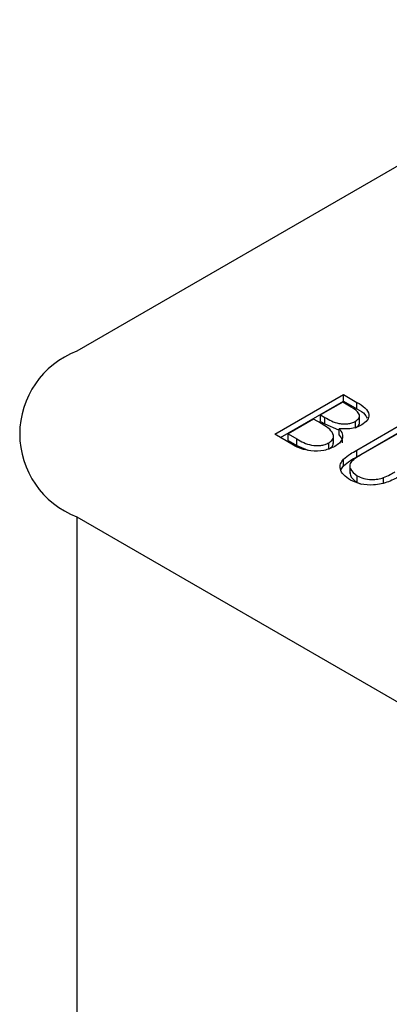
# Model space of a CAD drawing. Header units: inches. Extents: x 1802 to 2468, y -253 to -72.
# Tile 93 of 256: x 1859.454 to 1859.91, y -179.277 to -178.062. Entities that reach past the tile are written whole.
import ezdxf

# ---------------------------------------------------------------- set-up
doc = ezdxf.new("R2010")
doc.units = ezdxf.units.IN
doc.header["$LTSCALE"] = 0.5
doc.header["$MEASUREMENT"] = 0
doc.layers.add('SID-M-S', color=105, linetype='Continuous')

msp = doc.modelspace()

# ---------------------------------------------------------------- linework, layer by layer
at = {"layer": 'SID-M-S'}
for p, q in [((1860.93859, -177.65482), (1859.52438, -178.47123)), ((1859.76862, -178.57363), (1859.85347, -178.52464)), ((1859.85347, -178.52464), (1859.87003, -178.5342)), ((1859.85347, -178.53281), (1859.85347, -178.52464)), ((1859.77569, -178.57771), (1859.85347, -178.53281)), ((1859.85239, -178.53406), (1859.82519, -178.54976)), ((1859.86272, -178.54003), (1859.85239, -178.53406)), ((1859.85347, -178.53281), (1859.87003, -178.54237)), ((1859.87003, -178.54237), (1859.87003, -178.5342)), ((1859.81649, -178.55479), (1859.78494, -178.573)), ((1859.82154, -178.5577), (1859.81649, -178.55479)), ((1859.82519, -178.54976), (1859.83031, -178.55272)), ((1859.82519, -178.55793), (1859.82519, -178.54976)), ((1859.83031, -178.56088), (1859.83031, -178.55272)), ((1859.87318, -178.5603), (1859.87318, -178.55009)), ((1859.82519, -178.55793), (1859.83031, -178.56088)), ((1859.83031, -178.56088), (1859.84715, -178.56804)), ((1859.8481, -178.57483), (1859.8481, -178.56666)), ((1859.86819, -178.56576), (1859.86819, -178.5576)), ((1859.86967, -178.59317), (1859.92092, -178.56358)), ((1859.79157, -178.58688), (1859.76862, -178.57363)), ((1859.78494, -178.573), (1859.79578, -178.57926)), ((1859.78494, -178.58117), (1859.78494, -178.573)), ((1859.84101, -178.58509), (1859.84101, -178.57488)), ((1859.86967, -178.60133), (1859.92092, -178.57175)), ((1859.92854, -178.56798), (1859.8777, -178.59733)), ((1859.78494, -178.58117), (1859.79578, -178.58743)), ((1859.79578, -178.58743), (1859.79578, -178.57926)), ((1859.79578, -178.58743), (1859.80924, -178.59307)), ((1859.83513, -178.59238), (1859.83513, -178.58422)), ((1859.86967, -178.60133), (1859.86967, -178.59317)), ((1859.8502, -178.61755), (1859.8533, -178.61253)), ((1859.8533, -178.61253), (1859.8533, -178.60436)), ((1859.86106, -178.61155), (1859.86106, -178.62175)), ((1859.8702, -178.6329), (1859.8702, -178.62473)), ((1859.90282, -178.63338), (1859.90282, -178.62704)), ((1859.8702, -178.6329), (1859.87551, -178.63501)), ((1859.52438, -178.67533), (1859.52438, -180.30841)), ((1859.52438, -178.67533), (1865.16709, -181.9328))]:
    msp.add_line(p, q, dxfattribs=at)
msp.add_arc((1859.56311, -178.57328), 0.10915, 110.78342, 249.21658, dxfattribs=at)
for points, knots in [([(1859.86819, -178.5576), (1859.87004, -178.55625), (1859.87281, -178.55422), (1859.87336, -178.5508), (1859.87192, -178.54578), (1859.8668, -178.54258), (1859.86272, -178.54003)], [0, 0, 0, 0, 0.24928356, 0.37492534, 0.50064465, 1, 1, 1, 1]), ([(1859.87003, -178.5342), (1859.87359, -178.53634), (1859.88067, -178.54061), (1859.88591, -178.54863), (1859.88355, -178.55642), (1859.87849, -178.56008), (1859.87596, -178.5619)], [0, 0, 0, 0, 0.2813174, 0.559922, 0.7799345, 1, 1, 1, 1]), ([(1859.87003, -178.54237), (1859.87384, -178.54446), (1859.87967, -178.54766), (1859.88174, -178.55207), (1859.88246, -178.55359)], [0, 0, 0, 0, 0.6551075, 1, 1, 1, 1]), ([(1859.83031, -178.55272), (1859.83565, -178.55579), (1859.84233, -178.55963), (1859.8532, -178.56094), (1859.85871, -178.56071), (1859.864, -178.55966), (1859.8668, -178.55828), (1859.86819, -178.5576)], [0, 0, 0, 0, 0.4986071, 0.6240085, 0.7494012, 0.8747358, 1, 1, 1, 1]), ([(1859.83641, -178.56745), (1859.83382, -178.56553), (1859.8292, -178.56211), (1859.82388, -178.55905), (1859.82154, -178.5577)], [0, 0, 0, 0, 0.559734, 1, 1, 1, 1]), ([(1859.8481, -178.56666), (1859.84962, -178.56873), (1859.85263, -178.57284), (1859.8523, -178.57921), (1859.84871, -178.58463), (1859.84474, -178.58729), (1859.84275, -178.58861)], [0, 0, 0, 0, 0.2803823, 0.5596055, 0.7797648, 1, 1, 1, 1]), ([(1859.87596, -178.5619), (1859.87382, -178.56298), (1859.86952, -178.56512), (1859.85992, -178.56743), (1859.85258, -178.56695), (1859.8481, -178.56666)], [0, 0, 0, 0, 0.2808667, 0.5615271, 1, 1, 1, 1]), ([(1859.86819, -178.56576), (1859.87009, -178.56441), (1859.87284, -178.56247), (1859.87305, -178.56003), (1859.87311, -178.55927)], [0, 0, 0, 0, 0.6926227, 1, 1, 1, 1]), ([(1859.83513, -178.58422), (1859.83696, -178.58287), (1859.84061, -178.58017), (1859.84176, -178.57384), (1859.83844, -178.56987), (1859.83641, -178.56745)], [0, 0, 0, 0, 0.2799437, 0.5604286, 1, 1, 1, 1]), ([(1859.8481, -178.57483), (1859.8498, -178.57689), (1859.85225, -178.57986), (1859.85183, -178.58309), (1859.8517, -178.58408)], [0, 0, 0, 0, 0.69325675, 1, 1, 1, 1]), ([(1859.84275, -178.58861), (1859.83844, -178.59052), (1859.82982, -178.59433), (1859.81412, -178.59458), (1859.80104, -178.59176), (1859.79473, -178.5885), (1859.79157, -178.58688)], [0, 0, 0, 0, 0.2791411, 0.5586537, 0.779059, 1, 1, 1, 1]), ([(1859.79578, -178.57926), (1859.80134, -178.58246), (1859.80966, -178.58725), (1859.82349, -178.58772), (1859.83076, -178.58634), (1859.83368, -178.58492), (1859.83513, -178.58422)], [0, 0, 0, 0, 0.4993602, 0.748736, 0.8743989, 1, 1, 1, 1]), ([(1859.8371, -178.59061), (1859.83817, -178.58982), (1859.84072, -178.58791), (1859.84074, -178.58547), (1859.84074, -178.58405)], [0, 0, 0, 0, 0.4179962, 1, 1, 1, 1]), ([(1859.8533, -178.60436), (1859.85608, -178.60214), (1859.86103, -178.59816), (1859.86703, -178.59469), (1859.86967, -178.59317)], [0, 0, 0, 0, 0.5594986, 1, 1, 1, 1]), ([(1859.8533, -178.61253), (1859.85608, -178.6103), (1859.86103, -178.60632), (1859.86703, -178.60286), (1859.86967, -178.60133)], [0, 0, 0, 0, 0.5594986, 1, 1, 1, 1]), ([(1859.8777, -178.59733), (1859.87558, -178.59854), (1859.8718, -178.60071), (1859.86829, -178.60302), (1859.86675, -178.60404)], [0, 0, 0, 0, 0.5601244, 1, 1, 1, 1]), ([(1859.86192, -178.63), (1859.85892, -178.62802), (1859.85292, -178.62404), (1859.84902, -178.61692), (1859.849, -178.61006), (1859.85187, -178.60626), (1859.8533, -178.60436)], [0, 0, 0, 0, 0.2802208, 0.5599142, 0.7799519, 1, 1, 1, 1]), ([(1859.86675, -178.60404), (1859.86469, -178.60585), (1859.86059, -178.60946), (1859.86119, -178.61751), (1859.86678, -178.62199), (1859.8702, -178.62473)], [0, 0, 0, 0, 0.2810568, 0.5608207, 1, 1, 1, 1]), ([(1859.86178, -178.62073), (1859.86169, -178.6219), (1859.86135, -178.62644), (1859.86643, -178.63015), (1859.8702, -178.6329)], [0, 0, 0, 0, 0.2585809, 1, 1, 1, 1]), ([(1859.92407, -178.62457), (1859.91927, -178.62725), (1859.90972, -178.6326), (1859.89207, -178.63687), (1859.87427, -178.63575), (1859.86604, -178.63192), (1859.86192, -178.63)], [0, 0, 0, 0, 0.2816547, 0.5601107, 0.7800798, 1, 1, 1, 1]), ([(1859.8702, -178.62473), (1859.87279, -178.62594), (1859.87797, -178.62835), (1859.88722, -178.62954), (1859.8958, -178.62905), (1859.90048, -178.62771), (1859.90282, -178.62704)], [0, 0, 0, 0, 0.27978672, 0.55937676, 0.77956881, 1, 1, 1, 1]), ([(1859.90282, -178.62704), (1859.90559, -178.62581), (1859.91054, -178.62362), (1859.91493, -178.62106), (1859.91686, -178.61993)], [0, 0, 0, 0, 0.5596244, 1, 1, 1, 1])]:
    msp.add_open_spline(points, degree=3, knots=knots, dxfattribs=at)

doc.saveas('drawing.dxf')
